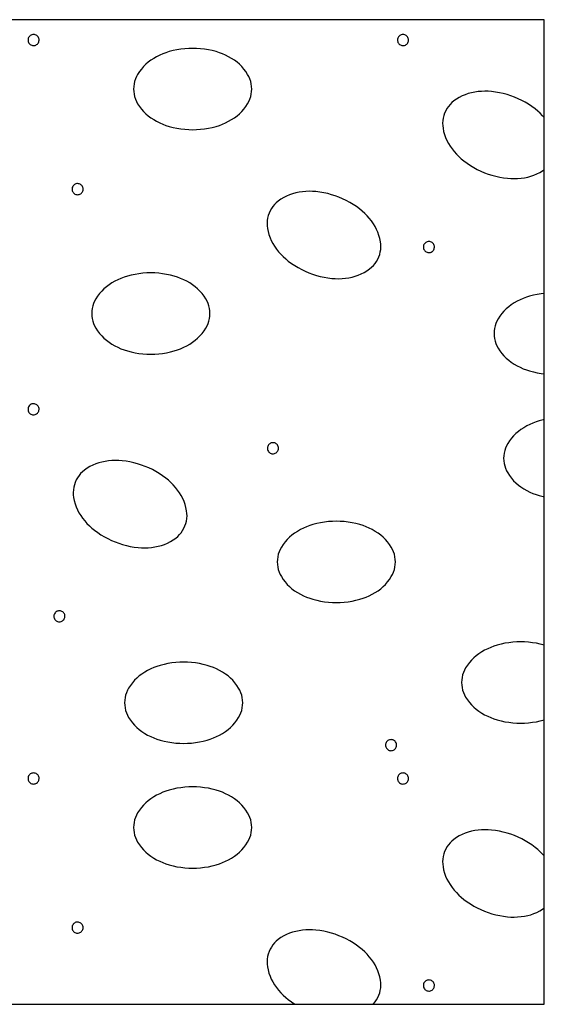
# Model space of a CAD drawing. Header units: metres. Extents: x -4.6 to 57.4, y 270.2 to 298.9.
# Tile 18 of 21: x 47.245 to 47.671, y 282.053 to 282.853. Entities that reach past the tile are written whole.
import ezdxf

# ---------------------------------------------------------------- set-up
doc = ezdxf.new("R2010")
doc.units = ezdxf.units.M
doc.linetypes.add('SOLID', pattern=[0])

msp = doc.modelspace()

# ---------------------------------------------------------------- linework, layer by layer
at = {"color": 7, "linetype": 'SOLID'}
for points in [[(46.07051, 282.05321), (47.67051, 282.05321), (47.67051, 282.85321), (46.07051, 282.85321), (46.07051, 282.05321)], [(47.26024, 282.83668), (47.26019, 282.83738), (47.26003, 282.83806), (47.25976, 282.83871), (47.25939, 282.83931), (47.25894, 282.83985), (47.25841, 282.84031), (47.25781, 282.84068), (47.25717, 282.84095), (47.25648, 282.84112), (47.25578, 282.84118), (47.25508, 282.84113), (47.2544, 282.84097), (47.25375, 282.84071), (47.25314, 282.84035), (47.2526, 282.8399), (47.25214, 282.83938), (47.25177, 282.83878), (47.25149, 282.83814), (47.25131, 282.83746), (47.25125, 282.83676), (47.25129, 282.83606), (47.25144, 282.83537), (47.2517, 282.83472), (47.25205, 282.83411), (47.25249, 282.83357), (47.25302, 282.8331), (47.25361, 282.83272), (47.25425, 282.83244), (47.25493, 282.83225), (47.25563, 282.83218), (47.25633, 282.83222), (47.25702, 282.83236), (47.25767, 282.83261), (47.25828, 282.83296), (47.25883, 282.8334), (47.2593, 282.83392), (47.25969, 282.83451), (47.25998, 282.83515), (47.26016, 282.83583), (47.26024, 282.83652), (47.26024, 282.83668)], [(47.56024, 282.83668), (47.56019, 282.83738), (47.56003, 282.83806), (47.55976, 282.83871), (47.55939, 282.83931), (47.55894, 282.83985), (47.55841, 282.84031), (47.55781, 282.84068), (47.55717, 282.84095), (47.55648, 282.84112), (47.55578, 282.84118), (47.55508, 282.84113), (47.5544, 282.84097), (47.55375, 282.84071), (47.55314, 282.84035), (47.5526, 282.8399), (47.55214, 282.83938), (47.55177, 282.83878), (47.55149, 282.83814), (47.55131, 282.83746), (47.55125, 282.83676), (47.55129, 282.83606), (47.55144, 282.83537), (47.5517, 282.83472), (47.55205, 282.83411), (47.55249, 282.83357), (47.55302, 282.8331), (47.55361, 282.83272), (47.55425, 282.83244), (47.55493, 282.83225), (47.55563, 282.83218), (47.55633, 282.83222), (47.55702, 282.83236), (47.55767, 282.83261), (47.55828, 282.83296), (47.55883, 282.8334), (47.5593, 282.83392), (47.55969, 282.83451), (47.55998, 282.83515), (47.56016, 282.83583), (47.56024, 282.83652), (47.56024, 282.83668)], [(47.33699, 282.79688), (47.33708, 282.79479), (47.33736, 282.79272), (47.33783, 282.79068), (47.33848, 282.7887), (47.33931, 282.78678), (47.3403, 282.78494), (47.3403, 282.78494), (47.34174, 282.78274), (47.34333, 282.78064), (47.34506, 282.77866), (47.34693, 282.77681), (47.34892, 282.77509), (47.35104, 282.77353), (47.35104, 282.77353), (47.35334, 282.77203), (47.35573, 282.77066), (47.35819, 282.76942), (47.36071, 282.76831), (47.36329, 282.76734), (47.36591, 282.76652), (47.36591, 282.76652), (47.36902, 282.76571), (47.37217, 282.76504), (47.37534, 282.76452), (47.37853, 282.76415), (47.38174, 282.76393), (47.38495, 282.76385), (47.38495, 282.76385), (47.38816, 282.76393), (47.39137, 282.76415), (47.39456, 282.76452), (47.39774, 282.76504), (47.40088, 282.76571), (47.40399, 282.76652), (47.40399, 282.76652), (47.40662, 282.76734), (47.40919, 282.76831), (47.41171, 282.76942), (47.41417, 282.77066), (47.41656, 282.77203), (47.41887, 282.77353), (47.41887, 282.77353), (47.42098, 282.77509), (47.42298, 282.77681), (47.42484, 282.77866), (47.42658, 282.78064), (47.42817, 282.78274), (47.4296, 282.78494), (47.4296, 282.78494), (47.4306, 282.78678), (47.43142, 282.7887), (47.43207, 282.79068), (47.43254, 282.79272), (47.43282, 282.79479), (47.43292, 282.79688), (47.43282, 282.79896), (47.43254, 282.80103), (47.43207, 282.80307), (47.43142, 282.80506), (47.4306, 282.80698), (47.4296, 282.80881), (47.4296, 282.80881), (47.42817, 282.81102), (47.42658, 282.81311), (47.42484, 282.81509), (47.42298, 282.81695), (47.42098, 282.81866), (47.41887, 282.82023), (47.41656, 282.82173), (47.41417, 282.8231), (47.41171, 282.82434), (47.40919, 282.82544), (47.40662, 282.82641), (47.40399, 282.82724), (47.40399, 282.82724), (47.40088, 282.82805), (47.39774, 282.82871), (47.39456, 282.82923), (47.39137, 282.8296), (47.38816, 282.82982), (47.38495, 282.8299), (47.38495, 282.8299), (47.38174, 282.82982), (47.37853, 282.8296), (47.37534, 282.82923), (47.37217, 282.82871), (47.36902, 282.82805), (47.36591, 282.82724), (47.36591, 282.82724), (47.36329, 282.82641), (47.36071, 282.82544), (47.35819, 282.82434), (47.35573, 282.8231), (47.35334, 282.82173), (47.35104, 282.82023), (47.34892, 282.81866), (47.34693, 282.81695), (47.34506, 282.81509), (47.34333, 282.81311), (47.34174, 282.81102), (47.3403, 282.80881), (47.33931, 282.80698), (47.33848, 282.80506), (47.33783, 282.80307), (47.33736, 282.80103), (47.33708, 282.79896), (47.33699, 282.79688), (47.33699, 282.79688)], [(47.67051, 282.77371), (47.66918, 282.7752), (47.66725, 282.77716), (47.66521, 282.77902), (47.66308, 282.78075), (47.66049, 282.78266), (47.65781, 282.78444), (47.65505, 282.78609), (47.65222, 282.78762), (47.64933, 282.78901), (47.64637, 282.79026), (47.64336, 282.79138), (47.64029, 282.79236), (47.63719, 282.7932), (47.63405, 282.79389), (47.63088, 282.79443), (47.62769, 282.79483), (47.62495, 282.79503), (47.6222, 282.79509), (47.61945, 282.79499), (47.6167, 282.79475), (47.61398, 282.79435), (47.61128, 282.79381), (47.60874, 282.79314), (47.60625, 282.79228), (47.60383, 282.79125), (47.60149, 282.79006), (47.59924, 282.78869), (47.59709, 282.78718), (47.59548, 282.78584), (47.59401, 282.78436), (47.59267, 282.78275), (47.59148, 282.78103), (47.59045, 282.77922), (47.5896, 282.77731), (47.58891, 282.77534), (47.58841, 282.77331), (47.58809, 282.77124), (47.58796, 282.76916), (47.58802, 282.76707), (47.58826, 282.76499), (47.58826, 282.76499), (47.58878, 282.76242), (47.58948, 282.75988), (47.59036, 282.7574), (47.59141, 282.75499), (47.59263, 282.75266), (47.59402, 282.75042), (47.59402, 282.75042), (47.59561, 282.74818), (47.59732, 282.74602), (47.59914, 282.74396), (47.60108, 282.742), (47.60311, 282.74015), (47.60525, 282.73841), (47.60525, 282.73841), (47.60784, 282.73651), (47.61052, 282.73473), (47.61327, 282.73307), (47.6161, 282.73155), (47.619, 282.73015), (47.62196, 282.7289), (47.62196, 282.7289), (47.62497, 282.72778), (47.62803, 282.7268), (47.63113, 282.72597), (47.63427, 282.72527), (47.63744, 282.72473), (47.64063, 282.72433), (47.64063, 282.72433), (47.64338, 282.72413), (47.64613, 282.72408), (47.64888, 282.72417), (47.65162, 282.72442), (47.65435, 282.72481), (47.65704, 282.72535), (47.65704, 282.72535), (47.65959, 282.72602), (47.66207, 282.72688), (47.6645, 282.72791), (47.66684, 282.72911), (47.66909, 282.73047), (47.67051, 282.73147)], [(47.61128, 282.79381), (47.61128, 282.79381)], [(47.64637, 282.79026), (47.64637, 282.79026)], [(47.5896, 282.77731), (47.5896, 282.77731)], [(47.296, 282.71553), (47.29594, 282.71623), (47.29578, 282.71692), (47.29551, 282.71757), (47.29515, 282.71817), (47.29469, 282.7187), (47.29416, 282.71916), (47.29357, 282.71953), (47.29292, 282.7198), (47.29224, 282.71997), (47.29154, 282.72003), (47.29084, 282.71999), (47.29015, 282.71983), (47.2895, 282.71957), (47.2889, 282.71921), (47.28836, 282.71876), (47.2879, 282.71823), (47.28752, 282.71764), (47.28724, 282.71699), (47.28707, 282.71631), (47.287, 282.71561), (47.28704, 282.71491), (47.28719, 282.71423), (47.28745, 282.71357), (47.2878, 282.71297), (47.28825, 282.71242), (47.28877, 282.71195), (47.28936, 282.71157), (47.29, 282.71129), (47.29068, 282.71111), (47.29138, 282.71104), (47.29208, 282.71107), (47.29277, 282.71122), (47.29343, 282.71147), (47.29403, 282.71182), (47.29458, 282.71226), (47.29505, 282.71278), (47.29544, 282.71336), (47.29573, 282.714), (47.29592, 282.71468), (47.296, 282.71538), (47.296, 282.71553)], [(47.447, 282.69599), (47.44632, 282.69402), (47.44581, 282.69199), (47.4455, 282.68993), (47.44537, 282.68784), (47.44542, 282.68575), (47.44567, 282.68368), (47.44567, 282.68368), (47.44619, 282.6811), (47.44689, 282.67856), (47.44777, 282.67608), (47.44882, 282.67367), (47.45004, 282.67134), (47.45142, 282.6691), (47.45142, 282.6691), (47.45301, 282.66686), (47.45473, 282.6647), (47.45655, 282.66264), (47.45848, 282.66068), (47.46052, 282.65883), (47.46265, 282.65709), (47.46265, 282.65709), (47.46525, 282.65519), (47.46792, 282.65341), (47.47068, 282.65175), (47.47351, 282.65023), (47.4764, 282.64884), (47.47936, 282.64758), (47.47936, 282.64758), (47.48238, 282.64646), (47.48544, 282.64548), (47.48854, 282.64465), (47.49168, 282.64396), (47.49485, 282.64341), (47.49804, 282.64302), (47.49804, 282.64302), (47.50078, 282.64281), (47.50353, 282.64276), (47.50629, 282.64285), (47.50903, 282.6431), (47.51175, 282.64349), (47.51445, 282.64403), (47.51445, 282.64403), (47.51699, 282.64471), (47.51948, 282.64556), (47.5219, 282.64659), (47.52424, 282.64779), (47.5265, 282.64915), (47.52864, 282.65067), (47.52864, 282.65067), (47.53025, 282.65201), (47.53172, 282.65349), (47.53306, 282.65509), (47.53425, 282.65681), (47.53528, 282.65863), (47.53614, 282.66053), (47.53614, 282.66053), (47.53682, 282.66251), (47.53732, 282.66454), (47.53764, 282.6666), (47.53777, 282.66869), (47.53771, 282.67078), (47.53747, 282.67285), (47.53695, 282.67543), (47.53625, 282.67797), (47.53537, 282.68044), (47.53432, 282.68286), (47.5331, 282.68519), (47.53171, 282.68742), (47.53171, 282.68742), (47.53012, 282.68967), (47.52841, 282.69183), (47.52659, 282.69389), (47.52465, 282.69585), (47.52262, 282.6977), (47.52048, 282.69944), (47.51789, 282.70134), (47.51522, 282.70312), (47.51246, 282.70477), (47.50963, 282.7063), (47.50673, 282.70769), (47.50378, 282.70895), (47.50378, 282.70895), (47.50076, 282.71007), (47.4977, 282.71104), (47.4946, 282.71188), (47.49146, 282.71257), (47.48829, 282.71311), (47.4851, 282.71351), (47.48236, 282.71371), (47.4796, 282.71377), (47.47685, 282.71367), (47.47411, 282.71343), (47.47139, 282.71304), (47.46869, 282.7125), (47.46869, 282.7125), (47.46614, 282.71182), (47.46366, 282.71097), (47.46124, 282.70994), (47.45889, 282.70874), (47.45664, 282.70738), (47.45449, 282.70586), (47.45289, 282.70452), (47.45141, 282.70304), (47.45008, 282.70144), (47.44889, 282.69972), (47.44786, 282.6979), (47.447, 282.69599), (47.447, 282.69599)], [(47.58128, 282.66848), (47.58123, 282.66918), (47.58106, 282.66986), (47.5808, 282.67051), (47.58043, 282.67111), (47.57998, 282.67165), (47.57945, 282.67211), (47.57885, 282.67248), (47.5782, 282.67275), (47.57752, 282.67292), (47.57682, 282.67298), (47.57612, 282.67293), (47.57544, 282.67277), (47.57478, 282.67251), (47.57418, 282.67215), (47.57364, 282.6717), (47.57318, 282.67118), (47.5728, 282.67058), (47.57252, 282.66994), (47.57235, 282.66926), (47.57228, 282.66856), (47.57232, 282.66786), (47.57248, 282.66717), (47.57273, 282.66652), (47.57309, 282.66591), (47.57353, 282.66537), (47.57405, 282.6649), (47.57464, 282.66452), (47.57529, 282.66424), (47.57597, 282.66405), (47.57666, 282.66398), (47.57736, 282.66402), (47.57805, 282.66416), (47.57871, 282.66441), (47.57932, 282.66476), (47.57986, 282.6652), (47.58034, 282.66572), (47.58072, 282.66631), (47.58101, 282.66695), (47.5812, 282.66762), (47.58128, 282.66832), (47.58128, 282.66848)], [(47.303, 282.61447), (47.30309, 282.61239), (47.30337, 282.61032), (47.30384, 282.60828), (47.30449, 282.60629), (47.30532, 282.60437), (47.30631, 282.60254), (47.30631, 282.60254), (47.30775, 282.60033), (47.30934, 282.59824), (47.31107, 282.59626), (47.31294, 282.59441), (47.31493, 282.59269), (47.31705, 282.59112), (47.31705, 282.59112), (47.31935, 282.58962), (47.32174, 282.58825), (47.3242, 282.58701), (47.32672, 282.58591), (47.3293, 282.58494), (47.33192, 282.58411), (47.33192, 282.58411), (47.33503, 282.5833), (47.33818, 282.58264), (47.34135, 282.58212), (47.34454, 282.58175), (47.34775, 282.58153), (47.35096, 282.58145), (47.35096, 282.58145), (47.35417, 282.58153), (47.35738, 282.58175), (47.36057, 282.58212), (47.36375, 282.58264), (47.36689, 282.5833), (47.37, 282.58411), (47.37, 282.58411), (47.37263, 282.58494), (47.3752, 282.58591), (47.37772, 282.58701), (47.38018, 282.58825), (47.38257, 282.58962), (47.38488, 282.59112), (47.38488, 282.59112), (47.38699, 282.59269), (47.38899, 282.59441), (47.39085, 282.59626), (47.39259, 282.59824), (47.39418, 282.60033), (47.39561, 282.60254), (47.39561, 282.60254), (47.39661, 282.60437), (47.39743, 282.60629), (47.39808, 282.60828), (47.39855, 282.61032), (47.39883, 282.61239), (47.39893, 282.61447), (47.39883, 282.61656), (47.39855, 282.61863), (47.39808, 282.62067), (47.39743, 282.62265), (47.39661, 282.62457), (47.39561, 282.62641), (47.39561, 282.62641), (47.39418, 282.62862), (47.39259, 282.63071), (47.39085, 282.63269), (47.38899, 282.63454), (47.38699, 282.63626), (47.38488, 282.63782), (47.38257, 282.63932), (47.38018, 282.6407), (47.37772, 282.64194), (47.3752, 282.64304), (47.37263, 282.64401), (47.37, 282.64483), (47.37, 282.64483), (47.36689, 282.64564), (47.36375, 282.64631), (47.36057, 282.64683), (47.35738, 282.6472), (47.35417, 282.64742), (47.35096, 282.6475), (47.35096, 282.6475), (47.34775, 282.64742), (47.34454, 282.6472), (47.34135, 282.64683), (47.33818, 282.64631), (47.33503, 282.64564), (47.33192, 282.64483), (47.33192, 282.64483), (47.3293, 282.64401), (47.32672, 282.64304), (47.3242, 282.64194), (47.32174, 282.6407), (47.31935, 282.63932), (47.31705, 282.63782), (47.31493, 282.63626), (47.31294, 282.63454), (47.31107, 282.63269), (47.30934, 282.63071), (47.30775, 282.62862), (47.30631, 282.62641), (47.30532, 282.62457), (47.30449, 282.62265), (47.30384, 282.62067), (47.30337, 282.61863), (47.30309, 282.61656), (47.303, 282.61447), (47.303, 282.61447)], [(47.67051, 282.63086), (47.66803, 282.63058), (47.66485, 282.63006), (47.66171, 282.62939), (47.6586, 282.62858), (47.65597, 282.62776), (47.6534, 282.62679), (47.65088, 282.62568), (47.64842, 282.62444), (47.64603, 282.62307), (47.64372, 282.62157), (47.64161, 282.62), (47.63962, 282.61829), (47.63775, 282.61644), (47.63601, 282.61446), (47.63442, 282.61236), (47.63299, 282.61016), (47.63199, 282.60832), (47.63117, 282.6064), (47.63052, 282.60442), (47.63005, 282.60238), (47.62977, 282.60031), (47.62968, 282.59822), (47.62977, 282.59614), (47.63005, 282.59406), (47.63052, 282.59203), (47.63117, 282.59004), (47.63199, 282.58812), (47.63299, 282.58629), (47.63299, 282.58629), (47.63442, 282.58408), (47.63601, 282.58198), (47.63775, 282.58), (47.63962, 282.57815), (47.64161, 282.57644), (47.64372, 282.57487), (47.64372, 282.57487), (47.64603, 282.57337), (47.64842, 282.572), (47.65088, 282.57076), (47.6534, 282.56966), (47.65597, 282.56869), (47.6586, 282.56786), (47.6586, 282.56786), (47.66171, 282.56705), (47.66485, 282.56639), (47.66803, 282.56587), (47.67051, 282.56558)], [(47.6586, 282.62858), (47.6586, 282.62858)], [(47.62968, 282.59822), (47.62968, 282.59822)], [(47.26024, 282.53668), (47.26019, 282.53738), (47.26003, 282.53806), (47.25976, 282.53871), (47.25939, 282.53931), (47.25894, 282.53985), (47.25841, 282.54031), (47.25781, 282.54068), (47.25717, 282.54095), (47.25648, 282.54112), (47.25578, 282.54118), (47.25508, 282.54113), (47.2544, 282.54097), (47.25375, 282.54071), (47.25314, 282.54035), (47.2526, 282.5399), (47.25214, 282.53938), (47.25177, 282.53878), (47.25149, 282.53814), (47.25131, 282.53746), (47.25125, 282.53676), (47.25129, 282.53606), (47.25144, 282.53537), (47.2517, 282.53472), (47.25205, 282.53411), (47.25249, 282.53357), (47.25302, 282.5331), (47.25361, 282.53272), (47.25425, 282.53244), (47.25493, 282.53225), (47.25563, 282.53218), (47.25633, 282.53222), (47.25702, 282.53236), (47.25767, 282.53261), (47.25828, 282.53296), (47.25883, 282.5334), (47.2593, 282.53392), (47.25969, 282.53451), (47.25998, 282.53515), (47.26016, 282.53583), (47.26024, 282.53652), (47.26024, 282.53668)], [(47.67051, 282.52825), (47.66953, 282.52805), (47.66642, 282.52724), (47.66379, 282.52641), (47.66121, 282.52544), (47.65869, 282.52434), (47.65624, 282.5231), (47.65385, 282.52173), (47.65154, 282.52023), (47.64943, 282.51866), (47.64743, 282.51695), (47.64556, 282.51509), (47.64383, 282.51311), (47.64224, 282.51102), (47.64081, 282.50881), (47.63981, 282.50698), (47.63899, 282.50506), (47.63834, 282.50307), (47.63787, 282.50103), (47.63759, 282.49896), (47.63749, 282.49688), (47.63759, 282.49479), (47.63787, 282.49272), (47.63834, 282.49068), (47.63899, 282.4887), (47.63981, 282.48678), (47.64081, 282.48494), (47.64081, 282.48494), (47.64224, 282.48274), (47.64383, 282.48064), (47.64556, 282.47866), (47.64743, 282.47681), (47.64943, 282.47509), (47.65154, 282.47353), (47.65154, 282.47353), (47.65385, 282.47203), (47.65624, 282.47066), (47.65869, 282.46942), (47.66121, 282.46831), (47.66379, 282.46734), (47.66642, 282.46652), (47.66642, 282.46652), (47.66953, 282.46571), (47.67051, 282.4655)], [(47.66642, 282.52724), (47.66642, 282.52724)], [(47.45464, 282.50503), (47.45459, 282.50573), (47.45442, 282.50641), (47.45416, 282.50706), (47.45379, 282.50766), (47.45334, 282.50819), (47.4528, 282.50865), (47.45221, 282.50902), (47.45156, 282.5093), (47.45088, 282.50946), (47.45018, 282.50952), (47.44948, 282.50948), (47.44879, 282.50932), (47.44814, 282.50906), (47.44754, 282.5087), (47.447, 282.50825), (47.44654, 282.50772), (47.44616, 282.50713), (47.44588, 282.50648), (47.44571, 282.5058), (47.44564, 282.5051), (47.44568, 282.5044), (47.44583, 282.50372), (47.44609, 282.50306), (47.44645, 282.50246), (47.44689, 282.50191), (47.44741, 282.50145), (47.448, 282.50106), (47.44865, 282.50078), (47.44932, 282.5006), (47.45002, 282.50053), (47.45072, 282.50056), (47.45141, 282.50071), (47.45207, 282.50096), (47.45268, 282.50131), (47.45322, 282.50175), (47.4537, 282.50227), (47.45408, 282.50285), (47.45437, 282.50349), (47.45456, 282.50417), (47.45464, 282.50487), (47.45464, 282.50503)], [(47.63749, 282.49688), (47.63749, 282.49688)], [(47.2896, 282.47731), (47.28891, 282.47534), (47.28841, 282.47331), (47.28809, 282.47124), (47.28796, 282.46916), (47.28802, 282.46707), (47.28826, 282.46499), (47.28826, 282.46499), (47.28878, 282.46242), (47.28948, 282.45988), (47.29036, 282.4574), (47.29141, 282.45499), (47.29263, 282.45266), (47.29402, 282.45042), (47.29402, 282.45042), (47.29561, 282.44818), (47.29732, 282.44602), (47.29914, 282.44396), (47.30108, 282.442), (47.30311, 282.44015), (47.30525, 282.43841), (47.30525, 282.43841), (47.30784, 282.43651), (47.31052, 282.43473), (47.31327, 282.43307), (47.3161, 282.43155), (47.319, 282.43015), (47.32196, 282.4289), (47.32196, 282.4289), (47.32497, 282.42778), (47.32803, 282.4268), (47.33113, 282.42597), (47.33427, 282.42527), (47.33744, 282.42473), (47.34063, 282.42433), (47.34063, 282.42433), (47.34338, 282.42413), (47.34613, 282.42408), (47.34888, 282.42417), (47.35162, 282.42442), (47.35435, 282.42481), (47.35704, 282.42535), (47.35704, 282.42535), (47.35959, 282.42602), (47.36207, 282.42688), (47.3645, 282.42791), (47.36684, 282.42911), (47.36909, 282.43047), (47.37124, 282.43199), (47.37124, 282.43199), (47.37284, 282.43332), (47.37432, 282.4348), (47.37566, 282.43641), (47.37684, 282.43813), (47.37787, 282.43995), (47.37873, 282.44185), (47.37873, 282.44185), (47.37941, 282.44383), (47.37992, 282.44585), (47.38023, 282.44792), (47.38037, 282.45), (47.38031, 282.45209), (47.38006, 282.45417), (47.37954, 282.45675), (47.37884, 282.45928), (47.37796, 282.46176), (47.37691, 282.46417), (47.37569, 282.4665), (47.37431, 282.46874), (47.37431, 282.46874), (47.37272, 282.47099), (47.37101, 282.47314), (47.36918, 282.4752), (47.36725, 282.47716), (47.36521, 282.47902), (47.36308, 282.48075), (47.36049, 282.48266), (47.35781, 282.48444), (47.35505, 282.48609), (47.35222, 282.48762), (47.34933, 282.48901), (47.34637, 282.49026), (47.34637, 282.49026), (47.34336, 282.49138), (47.34029, 282.49236), (47.33719, 282.4932), (47.33405, 282.49389), (47.33088, 282.49443), (47.32769, 282.49483), (47.32495, 282.49503), (47.3222, 282.49509), (47.31945, 282.49499), (47.3167, 282.49475), (47.31398, 282.49435), (47.31128, 282.49381), (47.31128, 282.49381), (47.30874, 282.49314), (47.30625, 282.49228), (47.30383, 282.49125), (47.30149, 282.49006), (47.29924, 282.48869), (47.29709, 282.48718), (47.29548, 282.48584), (47.29401, 282.48436), (47.29267, 282.48275), (47.29148, 282.48103), (47.29045, 282.47922), (47.2896, 282.47731), (47.2896, 282.47731)], [(47.45368, 282.41263), (47.45377, 282.41055), (47.45405, 282.40848), (47.45452, 282.40644), (47.45517, 282.40445), (47.456, 282.40254), (47.45699, 282.4007), (47.45699, 282.4007), (47.45843, 282.39849), (47.46001, 282.3964), (47.46175, 282.39442), (47.46362, 282.39257), (47.46561, 282.39085), (47.46773, 282.38928), (47.46773, 282.38928), (47.47003, 282.38779), (47.47242, 282.38641), (47.47488, 282.38517), (47.4774, 282.38407), (47.47998, 282.3831), (47.4826, 282.38227), (47.4826, 282.38227), (47.48571, 282.38146), (47.48886, 282.3808), (47.49203, 282.38028), (47.49522, 282.37991), (47.49843, 282.37969), (47.50164, 282.37961), (47.50164, 282.37961), (47.50485, 282.37969), (47.50806, 282.37991), (47.51125, 282.38028), (47.51443, 282.3808), (47.51757, 282.38146), (47.52068, 282.38227), (47.52068, 282.38227), (47.52331, 282.3831), (47.52588, 282.38407), (47.5284, 282.38517), (47.53086, 282.38641), (47.53325, 282.38779), (47.53556, 282.38928), (47.53556, 282.38928), (47.53767, 282.39085), (47.53966, 282.39257), (47.54153, 282.39442), (47.54327, 282.3964), (47.54486, 282.39849), (47.54629, 282.4007), (47.54629, 282.4007), (47.54729, 282.40254), (47.54811, 282.40445), (47.54876, 282.40644), (47.54923, 282.40848), (47.54951, 282.41055), (47.5496, 282.41263), (47.54951, 282.41472), (47.54923, 282.41679), (47.54876, 282.41883), (47.54811, 282.42081), (47.54729, 282.42273), (47.54629, 282.42457), (47.54629, 282.42457), (47.54486, 282.42678), (47.54327, 282.42887), (47.54153, 282.43085), (47.53966, 282.4327), (47.53767, 282.43442), (47.53556, 282.43599), (47.53325, 282.43748), (47.53086, 282.43886), (47.5284, 282.4401), (47.52588, 282.4412), (47.52331, 282.44217), (47.52068, 282.443), (47.52068, 282.443), (47.51757, 282.44381), (47.51443, 282.44447), (47.51125, 282.44499), (47.50806, 282.44536), (47.50485, 282.44558), (47.50164, 282.44566), (47.50164, 282.44566), (47.49843, 282.44558), (47.49522, 282.44536), (47.49203, 282.44499), (47.48886, 282.44447), (47.48571, 282.44381), (47.4826, 282.443), (47.4826, 282.443), (47.47998, 282.44217), (47.4774, 282.4412), (47.47488, 282.4401), (47.47242, 282.43886), (47.47003, 282.43748), (47.46773, 282.43599), (47.46561, 282.43442), (47.46362, 282.4327), (47.46175, 282.43085), (47.46001, 282.42887), (47.45843, 282.42678), (47.45699, 282.42457), (47.456, 282.42273), (47.45517, 282.42081), (47.45452, 282.41883), (47.45405, 282.41679), (47.45377, 282.41472), (47.45368, 282.41263), (47.45368, 282.41263)], [(47.28128, 282.36848), (47.28123, 282.36918), (47.28106, 282.36986), (47.2808, 282.37051), (47.28043, 282.37111), (47.27998, 282.37165), (47.27945, 282.37211), (47.27885, 282.37248), (47.2782, 282.37275), (47.27752, 282.37292), (47.27682, 282.37298), (47.27612, 282.37293), (47.27544, 282.37277), (47.27478, 282.37251), (47.27418, 282.37215), (47.27364, 282.3717), (47.27318, 282.37118), (47.2728, 282.37058), (47.27252, 282.36994), (47.27235, 282.36926), (47.27228, 282.36856), (47.27232, 282.36786), (47.27248, 282.36717), (47.27273, 282.36652), (47.27309, 282.36591), (47.27353, 282.36537), (47.27405, 282.3649), (47.27464, 282.36452), (47.27529, 282.36424), (47.27597, 282.36405), (47.27666, 282.36398), (47.27736, 282.36402), (47.27805, 282.36416), (47.27871, 282.36441), (47.27932, 282.36476), (47.27986, 282.3652), (47.28034, 282.36572), (47.28072, 282.36631), (47.28101, 282.36695), (47.2812, 282.36762), (47.28128, 282.36832), (47.28128, 282.36848)], [(47.67051, 282.34499), (47.67034, 282.34504), (47.66723, 282.34585), (47.66408, 282.34651), (47.66091, 282.34703), (47.65772, 282.3474), (47.65451, 282.34763), (47.6513, 282.3477), (47.64808, 282.34763), (47.64488, 282.3474), (47.64169, 282.34703), (47.63851, 282.34651), (47.63537, 282.34585), (47.63226, 282.34504), (47.62963, 282.34421), (47.62706, 282.34325), (47.62453, 282.34214), (47.62208, 282.3409), (47.61969, 282.33953), (47.61738, 282.33803), (47.61527, 282.33646), (47.61327, 282.33475), (47.6114, 282.3329), (47.60967, 282.33092), (47.60808, 282.32882), (47.60665, 282.32662), (47.60565, 282.32478), (47.60483, 282.32286), (47.60418, 282.32087), (47.60371, 282.31884), (47.60343, 282.31677), (47.60333, 282.31468), (47.60343, 282.31259), (47.60371, 282.31052), (47.60418, 282.30849), (47.60483, 282.3065), (47.60565, 282.30458), (47.60665, 282.30274), (47.60665, 282.30274), (47.60808, 282.30054), (47.60967, 282.29844), (47.6114, 282.29646), (47.61327, 282.29461), (47.61527, 282.2929), (47.61738, 282.29133), (47.61738, 282.29133), (47.61969, 282.28983), (47.62208, 282.28846), (47.62453, 282.28722), (47.62706, 282.28611), (47.62963, 282.28514), (47.63226, 282.28432), (47.63226, 282.28432), (47.63537, 282.28351), (47.63851, 282.28284), (47.64169, 282.28233), (47.64488, 282.28195), (47.64808, 282.28173), (47.6513, 282.28166), (47.6513, 282.28166), (47.65451, 282.28173), (47.65772, 282.28195), (47.66091, 282.28233), (47.66408, 282.28284), (47.66723, 282.28351), (47.67034, 282.28432), (47.67034, 282.28432), (47.67051, 282.28437)], [(47.63226, 282.34504), (47.63226, 282.34504)], [(47.6513, 282.3477), (47.6513, 282.3477)], [(47.67034, 282.34504), (47.67034, 282.34504)], [(47.32968, 282.29822), (47.32977, 282.29614), (47.33005, 282.29406), (47.33052, 282.29203), (47.33117, 282.29004), (47.33199, 282.28812), (47.33299, 282.28629), (47.33299, 282.28629), (47.33442, 282.28408), (47.33601, 282.28198), (47.33775, 282.28), (47.33962, 282.27815), (47.34161, 282.27644), (47.34372, 282.27487), (47.34372, 282.27487), (47.34603, 282.27337), (47.34842, 282.272), (47.35088, 282.27076), (47.3534, 282.26966), (47.35597, 282.26869), (47.3586, 282.26786), (47.3586, 282.26786), (47.36171, 282.26705), (47.36485, 282.26639), (47.36803, 282.26587), (47.37122, 282.2655), (47.37443, 282.26527), (47.37764, 282.2652), (47.37764, 282.2652), (47.38085, 282.26527), (47.38406, 282.2655), (47.38725, 282.26587), (47.39042, 282.26639), (47.39357, 282.26705), (47.39668, 282.26786), (47.39668, 282.26786), (47.3993, 282.26869), (47.40188, 282.26966), (47.4044, 282.27076), (47.40686, 282.272), (47.40925, 282.27337), (47.41155, 282.27487), (47.41155, 282.27487), (47.41367, 282.27644), (47.41566, 282.27815), (47.41753, 282.28), (47.41927, 282.28198), (47.42085, 282.28408), (47.42229, 282.28629), (47.42229, 282.28629), (47.42328, 282.28812), (47.42411, 282.29004), (47.42476, 282.29203), (47.42523, 282.29406), (47.42551, 282.29614), (47.4256, 282.29822), (47.42551, 282.30031), (47.42523, 282.30238), (47.42476, 282.30442), (47.42411, 282.3064), (47.42328, 282.30832), (47.42229, 282.31016), (47.42229, 282.31016), (47.42085, 282.31236), (47.41927, 282.31446), (47.41753, 282.31644), (47.41566, 282.31829), (47.41367, 282.32), (47.41155, 282.32157), (47.40925, 282.32307), (47.40686, 282.32444), (47.4044, 282.32568), (47.40188, 282.32679), (47.3993, 282.32776), (47.39668, 282.32858), (47.39668, 282.32858), (47.39357, 282.32939), (47.39042, 282.33006), (47.38725, 282.33058), (47.38406, 282.33095), (47.38085, 282.33117), (47.37764, 282.33124), (47.37764, 282.33124), (47.37443, 282.33117), (47.37122, 282.33095), (47.36803, 282.33058), (47.36485, 282.33006), (47.36171, 282.32939), (47.3586, 282.32858), (47.3586, 282.32858), (47.35597, 282.32776), (47.3534, 282.32679), (47.35088, 282.32568), (47.34842, 282.32444), (47.34603, 282.32307), (47.34372, 282.32157), (47.34161, 282.32), (47.33962, 282.31829), (47.33775, 282.31644), (47.33601, 282.31446), (47.33442, 282.31236), (47.33299, 282.31016), (47.33199, 282.30832), (47.33117, 282.3064), (47.33052, 282.30442), (47.33005, 282.30238), (47.32977, 282.30031), (47.32968, 282.29822), (47.32968, 282.29822)], [(47.60333, 282.31468), (47.60333, 282.31468)], [(47.55058, 282.26376), (47.55052, 282.26446), (47.55036, 282.26514), (47.55009, 282.26579), (47.54973, 282.26639), (47.54927, 282.26693), (47.54874, 282.26739), (47.54814, 282.26776), (47.5475, 282.26803), (47.54682, 282.2682), (47.54612, 282.26826), (47.54542, 282.26821), (47.54473, 282.26805), (47.54408, 282.26779), (47.54348, 282.26743), (47.54294, 282.26698), (47.54247, 282.26646), (47.5421, 282.26586), (47.54182, 282.26522), (47.54164, 282.26454), (47.54158, 282.26384), (47.54162, 282.26314), (47.54177, 282.26245), (47.54203, 282.2618), (47.54238, 282.26119), (47.54283, 282.26065), (47.54335, 282.26018), (47.54394, 282.2598), (47.54458, 282.25952), (47.54526, 282.25934), (47.54596, 282.25926), (47.54666, 282.2593), (47.54735, 282.25944), (47.548, 282.25969), (47.54861, 282.26004), (47.54916, 282.26048), (47.54963, 282.261), (47.55002, 282.26159), (47.55031, 282.26223), (47.5505, 282.26291), (47.55057, 282.2636), (47.55058, 282.26376)], [(47.26024, 282.23668), (47.26019, 282.23738), (47.26003, 282.23806), (47.25976, 282.23871), (47.25939, 282.23931), (47.25894, 282.23985), (47.25841, 282.24031), (47.25781, 282.24068), (47.25717, 282.24095), (47.25648, 282.24112), (47.25578, 282.24118), (47.25508, 282.24113), (47.2544, 282.24097), (47.25375, 282.24071), (47.25314, 282.24035), (47.2526, 282.2399), (47.25214, 282.23938), (47.25177, 282.23878), (47.25149, 282.23814), (47.25131, 282.23746), (47.25125, 282.23676), (47.25129, 282.23606), (47.25144, 282.23537), (47.2517, 282.23472), (47.25205, 282.23411), (47.25249, 282.23357), (47.25302, 282.2331), (47.25361, 282.23272), (47.25425, 282.23244), (47.25493, 282.23225), (47.25563, 282.23218), (47.25633, 282.23222), (47.25702, 282.23236), (47.25767, 282.23261), (47.25828, 282.23296), (47.25883, 282.2334), (47.2593, 282.23392), (47.25969, 282.23451), (47.25998, 282.23515), (47.26016, 282.23583), (47.26024, 282.23652), (47.26024, 282.23668)], [(47.56024, 282.23668), (47.56019, 282.23738), (47.56003, 282.23806), (47.55976, 282.23871), (47.55939, 282.23931), (47.55894, 282.23985), (47.55841, 282.24031), (47.55781, 282.24068), (47.55717, 282.24095), (47.55648, 282.24112), (47.55578, 282.24118), (47.55508, 282.24113), (47.5544, 282.24097), (47.55375, 282.24071), (47.55314, 282.24035), (47.5526, 282.2399), (47.55214, 282.23938), (47.55177, 282.23878), (47.55149, 282.23814), (47.55131, 282.23746), (47.55125, 282.23676), (47.55129, 282.23606), (47.55144, 282.23537), (47.5517, 282.23472), (47.55205, 282.23411), (47.55249, 282.23357), (47.55302, 282.2331), (47.55361, 282.23272), (47.55425, 282.23244), (47.55493, 282.23225), (47.55563, 282.23218), (47.55633, 282.23222), (47.55702, 282.23236), (47.55767, 282.23261), (47.55828, 282.23296), (47.55883, 282.2334), (47.5593, 282.23392), (47.55969, 282.23451), (47.55998, 282.23515), (47.56016, 282.23583), (47.56024, 282.23652), (47.56024, 282.23668)], [(47.33699, 282.19688), (47.33708, 282.19479), (47.33736, 282.19272), (47.33783, 282.19068), (47.33848, 282.1887), (47.33931, 282.18678), (47.3403, 282.18494), (47.3403, 282.18494), (47.34174, 282.18274), (47.34333, 282.18064), (47.34506, 282.17866), (47.34693, 282.17681), (47.34892, 282.17509), (47.35104, 282.17353), (47.35104, 282.17353), (47.35334, 282.17203), (47.35573, 282.17066), (47.35819, 282.16942), (47.36071, 282.16831), (47.36329, 282.16734), (47.36591, 282.16652), (47.36591, 282.16652), (47.36902, 282.16571), (47.37217, 282.16504), (47.37534, 282.16452), (47.37853, 282.16415), (47.38174, 282.16393), (47.38495, 282.16385), (47.38495, 282.16385), (47.38816, 282.16393), (47.39137, 282.16415), (47.39456, 282.16452), (47.39774, 282.16504), (47.40088, 282.16571), (47.40399, 282.16652), (47.40399, 282.16652), (47.40662, 282.16734), (47.40919, 282.16831), (47.41171, 282.16942), (47.41417, 282.17066), (47.41656, 282.17203), (47.41887, 282.17353), (47.41887, 282.17353), (47.42098, 282.17509), (47.42298, 282.17681), (47.42484, 282.17866), (47.42658, 282.18064), (47.42817, 282.18274), (47.4296, 282.18494), (47.4296, 282.18494), (47.4306, 282.18678), (47.43142, 282.1887), (47.43207, 282.19068), (47.43254, 282.19272), (47.43282, 282.19479), (47.43292, 282.19688), (47.43282, 282.19896), (47.43254, 282.20103), (47.43207, 282.20307), (47.43142, 282.20506), (47.4306, 282.20698), (47.4296, 282.20881), (47.4296, 282.20881), (47.42817, 282.21102), (47.42658, 282.21311), (47.42484, 282.21509), (47.42298, 282.21695), (47.42098, 282.21866), (47.41887, 282.22023), (47.41656, 282.22173), (47.41417, 282.2231), (47.41171, 282.22434), (47.40919, 282.22544), (47.40662, 282.22641), (47.40399, 282.22724), (47.40399, 282.22724), (47.40088, 282.22805), (47.39774, 282.22871), (47.39456, 282.22923), (47.39137, 282.2296), (47.38816, 282.22982), (47.38495, 282.2299), (47.38495, 282.2299), (47.38174, 282.22982), (47.37853, 282.2296), (47.37534, 282.22923), (47.37217, 282.22871), (47.36902, 282.22805), (47.36591, 282.22724), (47.36591, 282.22724), (47.36329, 282.22641), (47.36071, 282.22544), (47.35819, 282.22434), (47.35573, 282.2231), (47.35334, 282.22173), (47.35104, 282.22023), (47.34892, 282.21866), (47.34693, 282.21695), (47.34506, 282.21509), (47.34333, 282.21311), (47.34174, 282.21102), (47.3403, 282.20881), (47.33931, 282.20698), (47.33848, 282.20506), (47.33783, 282.20307), (47.33736, 282.20103), (47.33708, 282.19896), (47.33699, 282.19688), (47.33699, 282.19688)], [(47.67051, 282.17371), (47.66918, 282.1752), (47.66725, 282.17716), (47.66521, 282.17902), (47.66308, 282.18075), (47.66049, 282.18266), (47.65781, 282.18444), (47.65505, 282.18609), (47.65222, 282.18762), (47.64933, 282.18901), (47.64637, 282.19026), (47.64336, 282.19138), (47.64029, 282.19236), (47.63719, 282.1932), (47.63405, 282.19389), (47.63088, 282.19443), (47.62769, 282.19483), (47.62495, 282.19503), (47.6222, 282.19509), (47.61945, 282.19499), (47.6167, 282.19475), (47.61398, 282.19435), (47.61128, 282.19381), (47.60874, 282.19314), (47.60625, 282.19228), (47.60383, 282.19125), (47.60149, 282.19006), (47.59924, 282.18869), (47.59709, 282.18718), (47.59548, 282.18584), (47.59401, 282.18436), (47.59267, 282.18275), (47.59148, 282.18103), (47.59045, 282.17922), (47.5896, 282.17731), (47.58891, 282.17534), (47.58841, 282.17331), (47.58809, 282.17124), (47.58796, 282.16916), (47.58802, 282.16707), (47.58826, 282.16499), (47.58826, 282.16499), (47.58878, 282.16242), (47.58948, 282.15988), (47.59036, 282.1574), (47.59141, 282.15499), (47.59263, 282.15266), (47.59402, 282.15042), (47.59402, 282.15042), (47.59561, 282.14818), (47.59732, 282.14602), (47.59914, 282.14396), (47.60108, 282.142), (47.60311, 282.14015), (47.60525, 282.13841), (47.60525, 282.13841), (47.60784, 282.13651), (47.61052, 282.13473), (47.61327, 282.13307), (47.6161, 282.13155), (47.619, 282.13015), (47.62196, 282.1289), (47.62196, 282.1289), (47.62497, 282.12778), (47.62803, 282.1268), (47.63113, 282.12597), (47.63427, 282.12527), (47.63744, 282.12473), (47.64063, 282.12433), (47.64063, 282.12433), (47.64338, 282.12413), (47.64613, 282.12408), (47.64888, 282.12417), (47.65162, 282.12442), (47.65435, 282.12481), (47.65704, 282.12535), (47.65704, 282.12535), (47.65959, 282.12602), (47.66207, 282.12688), (47.6645, 282.12791), (47.66684, 282.12911), (47.66909, 282.13047), (47.67051, 282.13147)], [(47.61128, 282.19381), (47.61128, 282.19381)], [(47.64637, 282.19026), (47.64637, 282.19026)], [(47.5896, 282.17731), (47.5896, 282.17731)], [(47.296, 282.11553), (47.29594, 282.11623), (47.29578, 282.11692), (47.29551, 282.11757), (47.29515, 282.11817), (47.29469, 282.1187), (47.29416, 282.11916), (47.29357, 282.11953), (47.29292, 282.1198), (47.29224, 282.11997), (47.29154, 282.12003), (47.29084, 282.11999), (47.29015, 282.11983), (47.2895, 282.11957), (47.2889, 282.11921), (47.28836, 282.11876), (47.2879, 282.11823), (47.28752, 282.11764), (47.28724, 282.11699), (47.28707, 282.11631), (47.287, 282.11561), (47.28704, 282.11491), (47.28719, 282.11423), (47.28745, 282.11357), (47.2878, 282.11297), (47.28825, 282.11242), (47.28877, 282.11195), (47.28936, 282.11157), (47.29, 282.11129), (47.29068, 282.11111), (47.29138, 282.11104), (47.29208, 282.11107), (47.29277, 282.11122), (47.29343, 282.11147), (47.29403, 282.11182), (47.29458, 282.11226), (47.29505, 282.11278), (47.29544, 282.11336), (47.29573, 282.114), (47.29592, 282.11468), (47.296, 282.11538), (47.296, 282.11553)], [(47.53145, 282.05321), (47.53172, 282.05349), (47.53306, 282.05509), (47.53425, 282.05681), (47.53528, 282.05863), (47.53614, 282.06053), (47.53682, 282.06251), (47.53732, 282.06454), (47.53764, 282.0666), (47.53777, 282.06869), (47.53771, 282.07078), (47.53747, 282.07285), (47.53695, 282.07543), (47.53625, 282.07797), (47.53537, 282.08044), (47.53432, 282.08286), (47.5331, 282.08519), (47.53171, 282.08742), (47.53012, 282.08967), (47.52841, 282.09183), (47.52659, 282.09389), (47.52465, 282.09585), (47.52262, 282.0977), (47.52048, 282.09944), (47.51789, 282.10134), (47.51522, 282.10312), (47.51246, 282.10477), (47.50963, 282.1063), (47.50673, 282.10769), (47.50378, 282.10895), (47.50076, 282.11007), (47.4977, 282.11104), (47.4946, 282.11188), (47.49146, 282.11257), (47.48829, 282.11311), (47.4851, 282.11351), (47.48236, 282.11371), (47.4796, 282.11377), (47.47685, 282.11367), (47.47411, 282.11343), (47.47139, 282.11304), (47.46869, 282.1125), (47.46614, 282.11182), (47.46366, 282.11097), (47.46124, 282.10994), (47.45889, 282.10874), (47.45664, 282.10738), (47.45449, 282.10586), (47.45289, 282.10452), (47.45141, 282.10304), (47.45008, 282.10144), (47.44889, 282.09972), (47.44786, 282.0979), (47.447, 282.09599), (47.44632, 282.09402), (47.44581, 282.09199), (47.4455, 282.08993), (47.44537, 282.08784), (47.44542, 282.08575), (47.44567, 282.08368), (47.44567, 282.08368), (47.44619, 282.0811), (47.44689, 282.07856), (47.44777, 282.07608), (47.44882, 282.07367), (47.45004, 282.07134), (47.45142, 282.0691), (47.45142, 282.0691), (47.45301, 282.06686), (47.45473, 282.0647), (47.45655, 282.06264), (47.45848, 282.06068), (47.46052, 282.05883), (47.46265, 282.05709), (47.46265, 282.05709), (47.46525, 282.05519), (47.46792, 282.05341), (47.46826, 282.05321)], [(47.46869, 282.1125), (47.46869, 282.1125)], [(47.50378, 282.10895), (47.50378, 282.10895)], [(47.447, 282.09599), (47.447, 282.09599)], [(47.53171, 282.08742), (47.53171, 282.08742)], [(47.58128, 282.06848), (47.58123, 282.06918), (47.58106, 282.06986), (47.5808, 282.07051), (47.58043, 282.07111), (47.57998, 282.07165), (47.57945, 282.07211), (47.57885, 282.07248), (47.5782, 282.07275), (47.57752, 282.07292), (47.57682, 282.07298), (47.57612, 282.07293), (47.57544, 282.07277), (47.57478, 282.07251), (47.57418, 282.07215), (47.57364, 282.0717), (47.57318, 282.07118), (47.5728, 282.07058), (47.57252, 282.06994), (47.57235, 282.06926), (47.57228, 282.06856), (47.57232, 282.06786), (47.57248, 282.06717), (47.57273, 282.06652), (47.57309, 282.06591), (47.57353, 282.06537), (47.57405, 282.0649), (47.57464, 282.06452), (47.57529, 282.06424), (47.57597, 282.06405), (47.57666, 282.06398), (47.57736, 282.06402), (47.57805, 282.06416), (47.57871, 282.06441), (47.57932, 282.06476), (47.57986, 282.0652), (47.58034, 282.06572), (47.58072, 282.06631), (47.58101, 282.06695), (47.5812, 282.06762), (47.58128, 282.06832), (47.58128, 282.06848)], [(47.53614, 282.06053), (47.53614, 282.06053)]]:
    msp.add_lwpolyline(points, dxfattribs=at)

doc.saveas('drawing.dxf')
